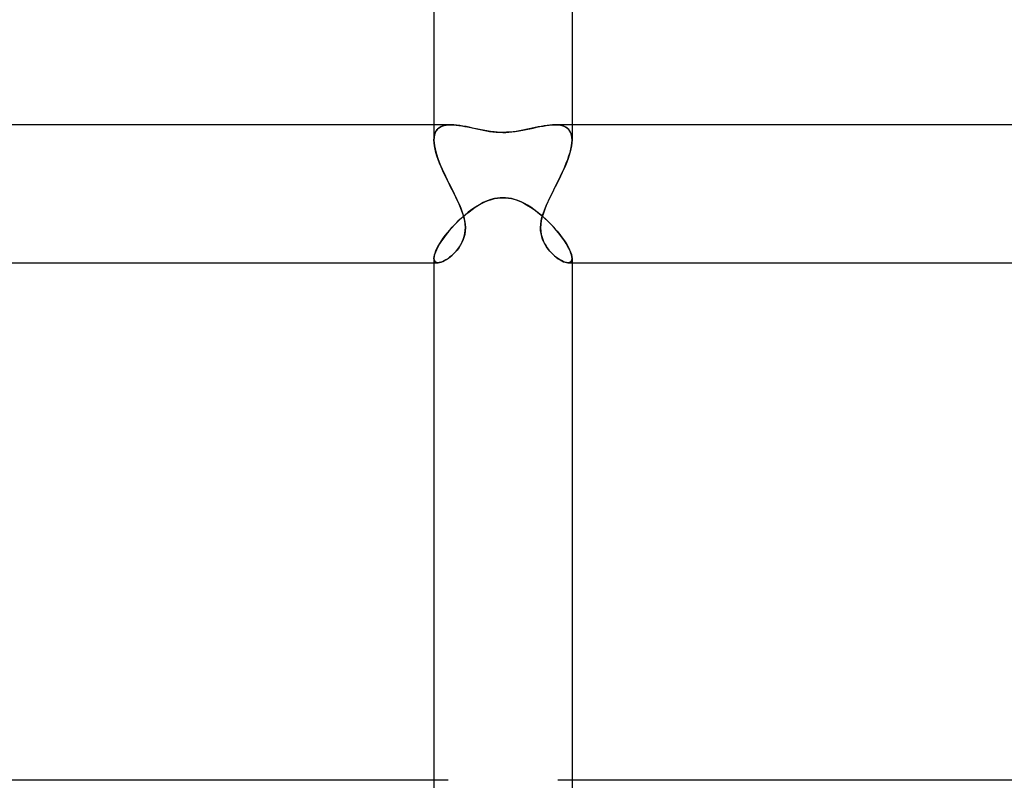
# Model space of a CAD drawing. Header units: millimetres. Extents: x -630 to 630, y -2 to 380.
# Tile 54 of 109: x -14 to 15, y 23 to 45. Entities that reach past the tile are written whole.
import ezdxf

# ---------------------------------------------------------------- set-up
doc = ezdxf.new("R2010")
doc.units = ezdxf.units.MM
doc.layers.add('HIDDEN', color=7, linetype='Continuous')
doc.layers.add('THICK', color=7, linetype='Continuous')

msp = doc.modelspace()

# ---------------------------------------------------------------- linework, layer by layer
at = {"layer": 'HIDDEN'}
for p, q in [((-2, 42), (-2, 41.555)), ((-1.864, 41.901), (-1.818, 41.933)), ((-1.791, 41.947), (-1.846, 41.915)), ((-1.818, 41.933), (-1.766, 41.958)), ((-1.73, 41.971), (-1.791, 41.947)), ((-1.766, 41.958), (-1.708, 41.977)), ((-1.662, 41.987), (-1.73, 41.971)), ((-1.708, 41.977), (-1.645, 41.99)), ((-1.587, 41.997), (-1.662, 41.987)), ((-1.645, 41.99), (-1.578, 41.998)), ((-1.507, 42), (-1.587, 41.997)), ((-1.578, 41.998), (-1.507, 42)), ((-1.426, 41.997), (-1.507, 42)), ((-1.342, 41.99), (-1.426, 41.997)), ((-1.254, 41.978), (-1.342, 41.99)), ((-1.163, 41.963), (-1.254, 41.978)), ((-1.07, 41.946), (-1.163, 41.963)), ((-0.975, 41.926), (-1.07, 41.946)), ((1.023, 41.936), (0.935, 41.917)), ((1.109, 41.954), (1.023, 41.936)), ((1.194, 41.969), (1.109, 41.954)), ((1.277, 41.982), (1.194, 41.969)), ((1.357, 41.992), (1.277, 41.982)), ((1.434, 41.998), (1.357, 41.992)), ((1.507, 42), (1.434, 41.998)), ((1.578, 41.998), (1.507, 42)), ((1.507, 42), (1.587, 41.997)), ((1.645, 41.99), (1.578, 41.998)), ((1.587, 41.997), (1.662, 41.987)), ((1.708, 41.977), (1.645, 41.99)), ((1.662, 41.987), (1.73, 41.971)), ((1.766, 41.958), (1.708, 41.977)), ((1.73, 41.971), (1.791, 41.947)), ((1.818, 41.933), (1.766, 41.958)), ((1.791, 41.947), (1.846, 41.915)), ((1.864, 41.901), (1.818, 41.933)), ((2, 42), (2, 41.555)), ((-1.983, 41.706), (-1.996, 41.633)), ((-1.996, 41.631), (-1.984, 41.7)), ((-1.984, 41.7), (-1.965, 41.761)), ((-1.961, 41.77), (-1.983, 41.706)), ((-1.965, 41.761), (-1.939, 41.815)), ((-1.931, 41.826), (-1.961, 41.77)), ((-1.939, 41.815), (-1.905, 41.861)), ((-1.893, 41.875), (-1.931, 41.826)), ((-1.905, 41.861), (-1.864, 41.901)), ((-1.846, 41.915), (-1.893, 41.875)), ((-0.878, 41.905), (-0.975, 41.926)), ((-0.778, 41.883), (-0.878, 41.905)), ((-0.676, 41.861), (-0.778, 41.883)), ((-0.571, 41.84), (-0.676, 41.861)), ((-0.465, 41.821), (-0.571, 41.84)), ((-0.358, 41.804), (-0.465, 41.821)), ((-0.259, 41.792), (-0.358, 41.804)), ((-0.166, 41.785), (-0.259, 41.792)), ((-0.08, 41.78), (-0.166, 41.785)), ((0, 41.779), (-0.08, 41.78)), ((0.098, 41.781), (0, 41.779)), ((0.196, 41.787), (0.098, 41.781)), ((0.292, 41.796), (0.196, 41.787)), ((0.387, 41.809), (0.292, 41.796)), ((0.48, 41.823), (0.387, 41.809)), ((0.572, 41.84), (0.48, 41.823)), ((0.664, 41.859), (0.572, 41.84)), ((0.755, 41.878), (0.664, 41.859)), ((0.846, 41.898), (0.755, 41.878)), ((0.935, 41.917), (0.846, 41.898)), ((1.846, 41.915), (1.893, 41.875)), ((1.905, 41.861), (1.864, 41.901)), ((1.893, 41.875), (1.931, 41.826)), ((1.939, 41.815), (1.905, 41.861)), ((1.931, 41.826), (1.961, 41.77)), ((1.965, 41.761), (1.939, 41.815)), ((1.961, 41.77), (1.983, 41.706)), ((1.984, 41.7), (1.965, 41.761)), ((1.983, 41.706), (1.996, 41.633)), ((1.996, 41.631), (1.984, 41.7)), ((-1.996, 41.633), (-2, 41.554)), ((-2, 41.555), (-1.996, 41.631)), ((-1.996, 41.474), (-2, 41.555)), ((-2, 41.554), (-1.996, 41.475)), ((-1.996, 41.475), (-1.986, 41.391)), ((-1.985, 41.387), (-1.996, 41.474)), ((-1.986, 41.391), (-1.969, 41.302)), ((-1.967, 41.295), (-1.985, 41.387)), ((1.967, 41.295), (1.985, 41.387)), ((1.986, 41.391), (1.969, 41.302)), ((1.985, 41.387), (1.996, 41.474)), ((1.996, 41.475), (1.986, 41.391)), ((1.996, 41.633), (2, 41.554)), ((2, 41.555), (1.996, 41.631)), ((1.996, 41.474), (2, 41.555)), ((2, 41.554), (1.996, 41.475)), ((-1.969, 41.302), (-1.946, 41.211)), ((-1.943, 41.198), (-1.967, 41.295)), ((-1.946, 41.211), (-1.918, 41.116)), ((-1.912, 41.098), (-1.943, 41.198)), ((-1.918, 41.116), (-1.885, 41.018)), ((-1.876, 40.994), (-1.912, 41.098)), ((1.876, 40.994), (1.912, 41.098)), ((1.918, 41.116), (1.885, 41.018)), ((1.912, 41.098), (1.943, 41.198)), ((1.946, 41.211), (1.918, 41.116)), ((1.943, 41.198), (1.967, 41.295)), ((1.969, 41.302), (1.946, 41.211)), ((-1.885, 41.018), (-1.848, 40.919)), ((-1.835, 40.887), (-1.876, 40.994)), ((-1.848, 40.919), (-1.807, 40.818)), ((-1.79, 40.778), (-1.835, 40.887)), ((-1.807, 40.818), (-1.763, 40.716)), ((1.807, 40.818), (1.763, 40.716)), ((1.79, 40.778), (1.835, 40.887)), ((1.848, 40.919), (1.807, 40.818)), ((1.835, 40.887), (1.876, 40.994)), ((1.885, 41.018), (1.848, 40.919)), ((-1.741, 40.668), (-1.79, 40.778)), ((-1.763, 40.716), (-1.716, 40.613)), ((-1.69, 40.557), (-1.741, 40.668)), ((-1.716, 40.613), (-1.667, 40.509)), ((-1.636, 40.445), (-1.69, 40.557)), ((-1.667, 40.509), (-1.617, 40.406)), ((1.667, 40.509), (1.617, 40.406)), ((1.636, 40.445), (1.69, 40.557)), ((1.716, 40.613), (1.667, 40.509)), ((1.69, 40.557), (1.741, 40.668)), ((1.763, 40.716), (1.716, 40.613)), ((1.741, 40.668), (1.79, 40.778)), ((-1.581, 40.333), (-1.636, 40.445)), ((-1.617, 40.406), (-1.566, 40.303)), ((-1.525, 40.222), (-1.581, 40.333)), ((-1.566, 40.303), (-1.514, 40.201)), ((-1.469, 40.111), (-1.525, 40.222)), ((1.469, 40.111), (1.525, 40.222)), ((1.566, 40.303), (1.514, 40.201)), ((1.525, 40.222), (1.581, 40.333)), ((1.617, 40.406), (1.566, 40.303)), ((1.581, 40.333), (1.636, 40.445)), ((-1.514, 40.201), (-1.464, 40.1)), ((-1.414, 40), (-1.469, 40.111)), ((-1.464, 40.1), (-1.414, 40)), ((-1.364, 39.898), (-1.414, 40)), ((-1.414, 40), (-1.357, 39.884)), ((1.414, 40), (1.357, 39.884)), ((1.364, 39.898), (1.414, 40)), ((1.414, 40), (1.469, 40.111)), ((1.464, 40.1), (1.414, 40)), ((1.514, 40.201), (1.464, 40.1)), ((-1.316, 39.797), (-1.364, 39.898)), ((-1.357, 39.884), (-1.304, 39.77)), ((-1.27, 39.697), (-1.316, 39.797)), ((-1.304, 39.77), (-1.254, 39.659)), ((-1.228, 39.598), (-1.27, 39.697)), ((-1.254, 39.659), (-1.209, 39.55)), ((-0.804, 39.609), (-0.712, 39.666)), ((-0.712, 39.666), (-0.619, 39.718)), ((-0.619, 39.718), (-0.525, 39.764)), ((-0.525, 39.764), (-0.43, 39.803)), ((-0.43, 39.803), (-0.335, 39.835)), ((-0.335, 39.835), (-0.245, 39.859)), ((-0.245, 39.859), (-0.16, 39.874)), ((-0.16, 39.874), (-0.078, 39.883)), ((-0.078, 39.883), (0, 39.886)), ((0, 39.886), (0.077, 39.883)), ((0.077, 39.883), (0.159, 39.874)), ((0.159, 39.874), (0.25, 39.858)), ((0.25, 39.858), (0.35, 39.831)), ((0.35, 39.831), (0.458, 39.793)), ((0.458, 39.793), (0.571, 39.742)), ((0.571, 39.742), (0.683, 39.683)), ((0.683, 39.683), (0.793, 39.616)), ((1.254, 39.659), (1.209, 39.55)), ((1.228, 39.598), (1.27, 39.697)), ((1.304, 39.77), (1.254, 39.659)), ((1.27, 39.697), (1.316, 39.797)), ((1.357, 39.884), (1.304, 39.77)), ((1.316, 39.797), (1.364, 39.898)), ((-1.19, 39.5), (-1.228, 39.598)), ((-1.209, 39.55), (-1.17, 39.441)), ((-1.157, 39.403), (-1.19, 39.5)), ((-1.17, 39.441), (-1.136, 39.332)), ((-1.157, 39.338), (-1.071, 39.411)), ((-1.13, 39.307), (-1.157, 39.403)), ((-1.071, 39.411), (-0.984, 39.48)), ((-0.984, 39.48), (-0.895, 39.547)), ((-0.895, 39.547), (-0.804, 39.609)), ((0.793, 39.616), (0.9, 39.543)), ((0.9, 39.543), (1.005, 39.464)), ((1.005, 39.464), (1.107, 39.381)), ((1.107, 39.381), (1.206, 39.293)), ((1.13, 39.307), (1.157, 39.403)), ((1.17, 39.441), (1.136, 39.332)), ((1.157, 39.403), (1.19, 39.5)), ((1.209, 39.55), (1.17, 39.441)), ((1.19, 39.5), (1.228, 39.598)), ((-1.471, 39.027), (-1.397, 39.107)), ((-1.397, 39.107), (-1.319, 39.185)), ((-1.319, 39.185), (-1.239, 39.262)), ((-1.239, 39.262), (-1.157, 39.338)), ((-1.136, 39.332), (-1.111, 39.224)), ((-1.109, 39.212), (-1.13, 39.307)), ((-1.111, 39.224), (-1.095, 39.117)), ((-1.095, 39.118), (-1.109, 39.212)), ((-1.089, 39.024), (-1.095, 39.118)), ((-1.095, 39.117), (-1.089, 39.015)), ((1.089, 39.024), (1.095, 39.118)), ((1.095, 39.117), (1.089, 39.015)), ((1.111, 39.224), (1.095, 39.117)), ((1.095, 39.118), (1.109, 39.212)), ((1.109, 39.212), (1.13, 39.307)), ((1.136, 39.332), (1.111, 39.224)), ((1.206, 39.293), (1.303, 39.202)), ((1.303, 39.202), (1.395, 39.108)), ((1.395, 39.108), (1.483, 39.013)), ((-1.671, 38.787), (-1.608, 38.867)), ((-1.608, 38.867), (-1.541, 38.947)), ((-1.541, 38.947), (-1.471, 39.027)), ((-1.108, 38.821), (-1.131, 38.732)), ((-1.123, 38.759), (-1.103, 38.844)), ((-1.093, 38.915), (-1.108, 38.821)), ((-1.103, 38.844), (-1.092, 38.932)), ((-1.089, 39.015), (-1.093, 38.915)), ((-1.092, 38.932), (-1.089, 39.024)), ((1.092, 38.932), (1.089, 39.024)), ((1.089, 39.015), (1.093, 38.915)), ((1.103, 38.844), (1.092, 38.932)), ((1.093, 38.915), (1.108, 38.821)), ((1.123, 38.759), (1.103, 38.844)), ((1.108, 38.821), (1.131, 38.732)), ((1.483, 39.013), (1.566, 38.917)), ((1.566, 38.917), (1.644, 38.821)), ((1.644, 38.821), (1.716, 38.726)), ((-1.874, 38.482), (-1.831, 38.555)), ((-1.831, 38.555), (-1.783, 38.631)), ((-1.783, 38.631), (-1.729, 38.708)), ((-1.729, 38.708), (-1.671, 38.787)), ((-1.263, 38.461), (-1.22, 38.53)), ((-1.197, 38.571), (-1.239, 38.499)), ((-1.22, 38.53), (-1.182, 38.602)), ((-1.161, 38.649), (-1.197, 38.571)), ((-1.182, 38.602), (-1.149, 38.678)), ((-1.131, 38.732), (-1.161, 38.649)), ((-1.149, 38.678), (-1.123, 38.759)), ((1.149, 38.678), (1.123, 38.759)), ((1.131, 38.732), (1.161, 38.649)), ((1.182, 38.602), (1.149, 38.678)), ((1.161, 38.649), (1.197, 38.571)), ((1.22, 38.53), (1.182, 38.602)), ((1.197, 38.571), (1.239, 38.499)), ((1.263, 38.461), (1.22, 38.53)), ((1.716, 38.726), (1.78, 38.634)), ((1.78, 38.634), (1.837, 38.545)), ((1.837, 38.545), (1.887, 38.46)), ((-1.996, 38.173), (-1.986, 38.225)), ((-1.986, 38.225), (-1.968, 38.282)), ((-1.968, 38.282), (-1.943, 38.345)), ((-1.943, 38.345), (-1.912, 38.411)), ((-1.912, 38.411), (-1.874, 38.482)), ((-1.525, 38.174), (-1.469, 38.223)), ((-1.435, 38.255), (-1.49, 38.204)), ((-1.469, 38.223), (-1.414, 38.277)), ((-1.382, 38.31), (-1.435, 38.255)), ((-1.414, 38.277), (-1.36, 38.334)), ((-1.331, 38.369), (-1.382, 38.31)), ((-1.36, 38.334), (-1.31, 38.396)), ((-1.283, 38.432), (-1.331, 38.369)), ((-1.31, 38.396), (-1.263, 38.461)), ((-1.239, 38.499), (-1.283, 38.432)), ((1.239, 38.499), (1.283, 38.432)), ((1.31, 38.396), (1.263, 38.461)), ((1.283, 38.432), (1.331, 38.369)), ((1.36, 38.334), (1.31, 38.396)), ((1.331, 38.369), (1.382, 38.31)), ((1.414, 38.277), (1.36, 38.334)), ((1.382, 38.31), (1.435, 38.255)), ((1.469, 38.223), (1.414, 38.277)), ((1.435, 38.255), (1.49, 38.204)), ((1.525, 38.174), (1.469, 38.223)), ((1.887, 38.46), (1.927, 38.379)), ((1.927, 38.379), (1.959, 38.305)), ((1.959, 38.305), (1.982, 38.238)), ((1.982, 38.238), (1.996, 38.178)), ((-2, 38.127), (-1.996, 38.173)), ((-2, 38.127), (-1.996, 38.087)), ((-1.997, 38.089), (-2, 38.127)), ((-2, 38), (-1.884, 38)), ((-1.986, 38.056), (-1.997, 38.089)), ((-1.996, 38.087), (-1.985, 38.055)), ((-1.969, 38.032), (-1.986, 38.056)), ((-1.985, 38.055), (-1.968, 38.03)), ((-1.946, 38.014), (-1.969, 38.032)), ((-1.968, 38.03), (-1.944, 38.013)), ((-1.917, 38.003), (-1.946, 38.014)), ((-1.944, 38.013), (-1.915, 38.003)), ((-1.883, 38), (-1.917, 38.003)), ((-1.915, 38.003), (-1.881, 38)), ((-1.844, 38.004), (-1.883, 38)), ((-1.881, 38), (-1.839, 38.004)), ((-1.802, 38.014), (-1.844, 38.004)), ((-1.839, 38.004), (-1.794, 38.016)), ((-1.755, 38.03), (-1.802, 38.014)), ((-1.794, 38.016), (-1.744, 38.035)), ((-1.706, 38.053), (-1.755, 38.03)), ((-1.744, 38.035), (-1.692, 38.061)), ((-1.654, 38.083), (-1.706, 38.053)), ((-1.692, 38.061), (-1.638, 38.093)), ((-1.6, 38.118), (-1.654, 38.083)), ((-1.638, 38.093), (-1.582, 38.131)), ((-1.545, 38.159), (-1.6, 38.118)), ((-1.582, 38.131), (-1.525, 38.174)), ((-1.49, 38.204), (-1.545, 38.159)), ((1.49, 38.204), (1.545, 38.159)), ((1.582, 38.131), (1.525, 38.174)), ((1.545, 38.159), (1.6, 38.118)), ((1.638, 38.093), (1.582, 38.131)), ((1.6, 38.118), (1.654, 38.083)), ((1.692, 38.061), (1.638, 38.093)), ((1.654, 38.083), (1.706, 38.053)), ((1.744, 38.035), (1.692, 38.061)), ((1.706, 38.053), (1.755, 38.03)), ((1.794, 38.016), (1.744, 38.035)), ((1.755, 38.03), (1.802, 38.014)), ((1.839, 38.004), (1.794, 38.016)), ((1.802, 38.014), (1.844, 38.004)), ((1.881, 38), (1.839, 38.004)), ((1.844, 38.004), (1.883, 38)), ((1.915, 38.003), (1.881, 38)), ((1.883, 38), (1.917, 38.003)), ((1.884, 38), (2, 38)), ((1.944, 38.013), (1.915, 38.003)), ((1.917, 38.003), (1.946, 38.014)), ((1.968, 38.03), (1.944, 38.013)), ((1.946, 38.014), (1.969, 38.032)), ((1.985, 38.055), (1.968, 38.03)), ((1.969, 38.032), (1.986, 38.056)), ((1.996, 38.087), (1.985, 38.055)), ((1.986, 38.056), (1.997, 38.089)), ((1.996, 38.178), (2, 38.127)), ((2, 38.127), (1.996, 38.087)), ((1.997, 38.089), (2, 38.127)), ((-2, 23), (-2, 22.616)), ((2, 23), (2, 22.616))]:
    msp.add_line(p, q, dxfattribs=at)
at = {"layer": 'THICK'}
for p, q in [((-2, 57.094), (-2, 42)), ((2, 57.094), (2, 42)), ((-1.507, 42), (-345.866, 42)), ((-1.507, 42), (-1.434, 41.998)), ((-1.434, 41.998), (-1.357, 41.992)), ((-1.357, 41.992), (-1.277, 41.982)), ((-1.277, 41.982), (-1.194, 41.969)), ((-1.194, 41.969), (-1.109, 41.954)), ((-1.109, 41.954), (-1.023, 41.936)), ((-1.023, 41.936), (-0.935, 41.917)), ((0.975, 41.926), (1.07, 41.946)), ((1.07, 41.946), (1.163, 41.963)), ((1.163, 41.963), (1.254, 41.978)), ((1.254, 41.978), (1.342, 41.99)), ((1.342, 41.99), (1.426, 41.997)), ((1.426, 41.997), (1.507, 42)), ((345.866, 42), (1.507, 42)), ((-0.935, 41.917), (-0.846, 41.898)), ((-0.846, 41.898), (-0.755, 41.878)), ((-0.755, 41.878), (-0.664, 41.859)), ((-0.664, 41.859), (-0.572, 41.84)), ((-0.572, 41.84), (-0.48, 41.823)), ((-0.48, 41.823), (-0.387, 41.809)), ((-0.387, 41.809), (-0.292, 41.796)), ((-0.292, 41.796), (-0.196, 41.787)), ((-0.196, 41.787), (-0.098, 41.781)), ((-0.098, 41.781), (0, 41.779)), ((0, 41.779), (0.08, 41.78)), ((0.08, 41.78), (0.166, 41.785)), ((0.166, 41.785), (0.259, 41.792)), ((0.259, 41.792), (0.358, 41.804)), ((0.358, 41.804), (0.465, 41.821)), ((0.465, 41.821), (0.571, 41.84)), ((0.571, 41.84), (0.676, 41.861)), ((0.676, 41.861), (0.778, 41.883)), ((0.778, 41.883), (0.878, 41.905)), ((0.878, 41.905), (0.975, 41.926)), ((-0.683, 39.683), (-0.793, 39.616)), ((-0.571, 39.742), (-0.683, 39.683)), ((-0.458, 39.793), (-0.571, 39.742)), ((-0.35, 39.831), (-0.458, 39.793)), ((-0.25, 39.858), (-0.35, 39.831)), ((-0.159, 39.874), (-0.25, 39.858)), ((-0.077, 39.883), (-0.159, 39.874)), ((0, 39.886), (-0.077, 39.883)), ((0.078, 39.883), (0, 39.886)), ((0.16, 39.874), (0.078, 39.883)), ((0.245, 39.859), (0.16, 39.874)), ((0.335, 39.835), (0.245, 39.859)), ((0.43, 39.803), (0.335, 39.835)), ((0.525, 39.764), (0.43, 39.803)), ((0.619, 39.718), (0.525, 39.764)), ((0.712, 39.666), (0.619, 39.718)), ((0.804, 39.609), (0.712, 39.666)), ((-1.107, 39.381), (-1.206, 39.293)), ((-1.005, 39.464), (-1.107, 39.381)), ((-0.9, 39.543), (-1.005, 39.464)), ((-0.793, 39.616), (-0.9, 39.543)), ((0.895, 39.547), (0.804, 39.609)), ((0.984, 39.48), (0.895, 39.547)), ((1.071, 39.411), (0.984, 39.48)), ((1.157, 39.338), (1.071, 39.411)), ((-1.395, 39.108), (-1.483, 39.013)), ((-1.303, 39.202), (-1.395, 39.108)), ((-1.206, 39.293), (-1.303, 39.202)), ((1.239, 39.262), (1.157, 39.338)), ((1.319, 39.185), (1.239, 39.262)), ((1.397, 39.107), (1.319, 39.185)), ((1.471, 39.027), (1.397, 39.107)), ((-1.644, 38.821), (-1.716, 38.726)), ((-1.566, 38.917), (-1.644, 38.821)), ((-1.483, 39.013), (-1.566, 38.917)), ((1.541, 38.947), (1.471, 39.027)), ((1.608, 38.867), (1.541, 38.947)), ((1.671, 38.787), (1.608, 38.867)), ((-1.837, 38.545), (-1.887, 38.46)), ((-1.78, 38.634), (-1.837, 38.545)), ((-1.716, 38.726), (-1.78, 38.634)), ((1.729, 38.708), (1.671, 38.787)), ((1.783, 38.631), (1.729, 38.708)), ((1.831, 38.555), (1.783, 38.631)), ((1.874, 38.482), (1.831, 38.555)), ((-1.982, 38.238), (-1.996, 38.178)), ((-1.959, 38.305), (-1.982, 38.238)), ((-1.927, 38.379), (-1.959, 38.305)), ((-1.887, 38.46), (-1.927, 38.379)), ((1.912, 38.411), (1.874, 38.482)), ((1.943, 38.345), (1.912, 38.411)), ((1.968, 38.282), (1.943, 38.345)), ((1.986, 38.225), (1.968, 38.282)), ((1.996, 38.173), (1.986, 38.225)), ((-345.561, 38), (-2, 38)), ((-1.996, 38.178), (-2, 38.127)), ((-2, 38.127), (-2, 23)), ((2, 38.127), (1.996, 38.173)), ((2, 38.127), (2, 23)), ((2, 38), (345.562, 38)), ((-1.589, 23), (-352.119, 23)), ((352.119, 23), (1.589, 23))]:
    msp.add_line(p, q, dxfattribs=at)

doc.saveas('drawing.dxf')
